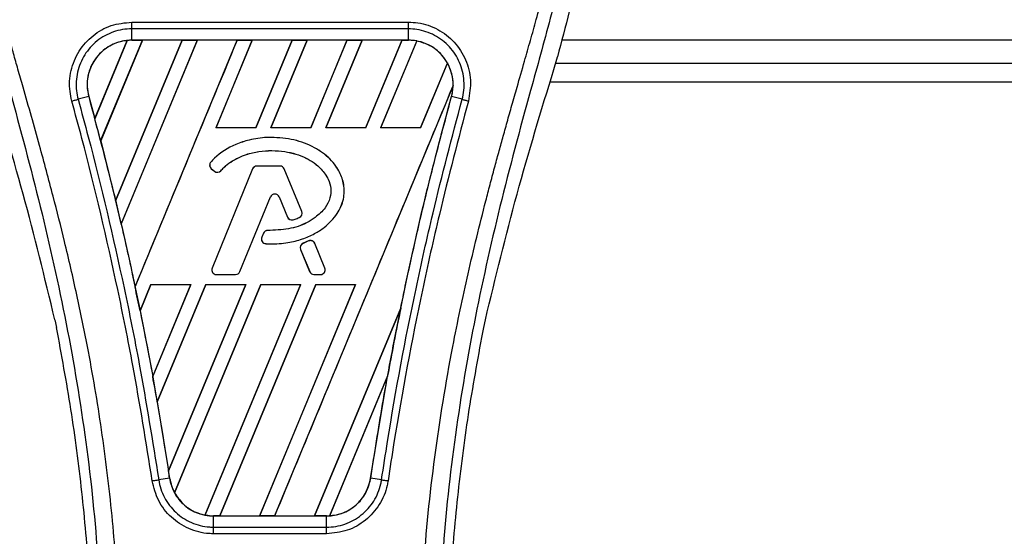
# Model space of a CAD drawing. Header units: millimetres. Extents: x 0 to 420, y 0 to 297.
# Tile 23 of 80: x 89 to 100, y 252 to 258. Entities that reach past the tile are written whole.
import ezdxf

# ---------------------------------------------------------------- set-up
doc = ezdxf.new("R2010")
doc.units = ezdxf.units.MM

msp = doc.modelspace()

# ---------------------------------------------------------------- linework, layer by layer
at = {"color": 7, "linetype": 'Continuous', "lineweight": 25}
for p, q in [((90.0279, 257.8824), (93.295, 257.8824)), ((90.0279, 257.6692), (90.0279, 257.8029)), ((93.295, 257.8029), (90.0279, 257.8029)), ((93.295, 257.6692), (93.295, 257.8029)), ((89.5923, 256.743), (89.9741, 257.6655)), ((89.9759, 257.6664), (89.5924, 256.7406)), ((89.6613, 256.48), (90.1538, 257.669)), ((90.1549, 257.6683), (89.662, 256.4792)), ((90.6234, 257.6683), (89.8387, 255.7729)), ((89.8388, 255.7706), (90.6251, 257.669)), ((90.8019, 257.669), (89.903, 255.4988)), ((89.9037, 255.498), (90.8031, 257.6683)), ((93.295, 257.6692), (90.0279, 257.6692)), ((90.0279, 257.669), (90.0279, 257.6692)), ((90.0279, 257.669), (90.1538, 257.669)), ((90.0674, 254.7578), (91.2732, 257.669)), ((90.1538, 257.669), (90.1549, 257.6683)), ((90.6234, 257.6683), (90.1549, 257.6683)), ((90.6251, 257.669), (90.6234, 257.6683)), ((90.6251, 257.669), (90.8019, 257.669)), ((90.8031, 257.6683), (90.8019, 257.669)), ((91.2715, 257.6683), (90.8031, 257.6683)), ((91.45, 257.669), (91.0215, 256.6344)), ((91.023, 256.6354), (91.4512, 257.6683)), ((91.2732, 257.669), (91.2715, 257.6683)), ((91.2732, 257.669), (91.45, 257.669)), ((91.4512, 257.6683), (91.45, 257.669)), ((91.9196, 257.6683), (91.4512, 257.6683)), ((91.9196, 257.6683), (91.4922, 256.6354)), ((91.4928, 256.6344), (91.9214, 257.669)), ((92.0981, 257.669), (91.6696, 256.6344)), ((91.6711, 256.6354), (92.0993, 257.6683)), ((91.9214, 257.669), (91.9196, 257.6683)), ((91.9214, 257.669), (92.0981, 257.669)), ((92.0993, 257.6683), (92.0981, 257.669)), ((92.5678, 257.6683), (92.0993, 257.6683)), ((92.5678, 257.6683), (92.1403, 256.6354)), ((92.1409, 256.6344), (92.5695, 257.669)), ((92.7463, 257.669), (92.3177, 256.6344)), ((92.3192, 256.6354), (92.7474, 257.6683)), ((92.5695, 257.669), (92.5678, 257.6683)), ((92.5695, 257.669), (92.7463, 257.669)), ((92.7474, 257.6683), (92.7463, 257.669)), ((93.2159, 257.6683), (92.7474, 257.6683)), ((93.2159, 257.6683), (92.7884, 256.6354)), ((92.7891, 256.6344), (93.2176, 257.669)), ((93.3907, 257.6602), (92.9658, 256.6344)), ((92.9673, 256.6354), (93.3918, 257.6593)), ((93.2176, 257.669), (93.2159, 257.6683)), ((93.2176, 257.669), (93.295, 257.669)), ((93.295, 257.669), (93.295, 257.6692)), ((130.3105, 257.6686), (95.0996, 257.6686)), ((95.0086, 257.3222), (95.052, 257.4738)), ((93.753, 257.4001), (93.4365, 256.6354)), ((93.4372, 256.6344), (93.7541, 257.3994)), ((95.0298, 257.3965), (130.3105, 257.3965)), ((93.8207, 257.1335), (91.7149, 252.0497)), ((94.9664, 257.1787), (130.3105, 257.1787)), ((89.5206, 257.0033), (89.3959, 256.9708)), ((89.5215, 257.0035), (89.5206, 257.0033)), ((89.5215, 257.0035), (89.5923, 256.743)), ((93.8013, 257.0035), (93.8023, 257.0033)), ((93.927, 256.9708), (93.8023, 257.0033)), ((91.023, 256.6354), (91.0215, 256.6344)), ((91.4928, 256.6344), (91.0215, 256.6344)), ((91.4922, 256.6354), (91.023, 256.6354)), ((91.4928, 256.6344), (91.4922, 256.6354)), ((91.6711, 256.6354), (91.6696, 256.6344)), ((92.1409, 256.6344), (91.6696, 256.6344)), ((92.1403, 256.6354), (91.6711, 256.6354)), ((92.1409, 256.6344), (92.1403, 256.6354)), ((92.3192, 256.6354), (92.3177, 256.6344)), ((92.7891, 256.6344), (92.3177, 256.6344)), ((92.7884, 256.6354), (92.3192, 256.6354)), ((92.7891, 256.6344), (92.7884, 256.6354)), ((92.9673, 256.6354), (92.9658, 256.6344)), ((93.4372, 256.6344), (92.9658, 256.6344)), ((93.4365, 256.6354), (92.9673, 256.6354)), ((93.4372, 256.6344), (93.4365, 256.6354)), ((89.662, 256.4792), (89.6613, 256.48)), ((89.662, 256.4792), (89.8387, 255.7729)), ((91.6746, 256.5208), (91.6746, 256.5212)), ((90.9617, 256.2297), (90.9614, 256.23)), ((90.9678, 256.1516), (90.9676, 256.1513)), ((90.9676, 256.1513), (91.0032, 256.1217)), ((90.9678, 256.1516), (91.0034, 256.122)), ((91.4548, 256.1485), (90.9767, 254.9774)), ((91.4552, 256.1484), (90.977, 254.9772)), ((91.0034, 256.122), (91.0032, 256.1217)), ((91.0798, 256.1281), (91.08, 256.1278)), ((91.4552, 256.1484), (91.4548, 256.1485)), ((91.5059, 256.1824), (91.5059, 256.1828)), ((91.778, 256.1828), (91.5059, 256.1828)), ((91.778, 256.1824), (91.5059, 256.1824)), ((91.778, 256.1824), (91.778, 256.1828)), ((91.8287, 256.1484), (91.829, 256.1485)), ((92.034, 255.6455), (91.8287, 256.1484)), ((92.0343, 255.6457), (91.829, 256.1485)), ((91.3055, 254.9358), (91.6656, 255.8177)), ((91.3059, 254.9357), (91.6659, 255.8176)), ((91.6656, 255.8177), (91.6659, 255.8176)), ((91.7683, 255.8177), (91.768, 255.8176)), ((91.768, 255.8176), (91.865, 255.58)), ((91.7683, 255.8177), (91.8653, 255.5801)), ((92.034, 255.6455), (92.0343, 255.6457)), ((89.9037, 255.498), (89.903, 255.4988)), ((91.8653, 255.5801), (91.865, 255.58)), ((91.9319, 255.5484), (91.9321, 255.5481)), ((92.0041, 255.5742), (92.0043, 255.5739)), ((91.5822, 255.3884), (91.5628, 255.3419)), ((91.5826, 255.3883), (91.5631, 255.3418)), ((91.5826, 255.3883), (91.5822, 255.3884)), ((91.633, 255.4219), (91.633, 255.4222)), ((91.5631, 255.3418), (91.5628, 255.3419)), ((91.6105, 255.266), (91.6104, 255.2656)), ((92.1156, 255.2982), (92.05, 255.27)), ((92.0501, 255.2697), (92.05, 255.27)), ((92.1157, 255.2979), (92.0501, 255.2697)), ((92.1157, 255.2979), (92.1156, 255.2982)), ((92.188, 255.2683), (92.1884, 255.2684)), ((92.3068, 254.9772), (92.188, 255.2683)), ((92.3072, 254.9774), (92.1884, 255.2684)), ((92.021, 255.1987), (92.0207, 255.1986)), ((92.0207, 255.1986), (92.128, 254.9357)), ((92.021, 255.1987), (92.1284, 254.9358)), ((90.977, 254.9772), (90.9767, 254.9774)), ((91.3055, 254.9358), (91.3059, 254.9357)), ((92.1284, 254.9358), (92.128, 254.9357)), ((92.3068, 254.9772), (92.3072, 254.9774)), ((91.0277, 254.9018), (91.0277, 254.9014)), ((91.0277, 254.9018), (91.2548, 254.9018)), ((91.0277, 254.9014), (91.2548, 254.9014)), ((91.2548, 254.9018), (91.2548, 254.9014)), ((92.179, 254.9018), (92.179, 254.9014)), ((92.179, 254.9018), (92.2562, 254.9018)), ((92.179, 254.9014), (92.2562, 254.9014)), ((92.2562, 254.9018), (92.2562, 254.9014)), ((90.2548, 254.7836), (90.1264, 254.4735)), ((90.1271, 254.4725), (90.2555, 254.7826)), ((90.2548, 254.7836), (90.7262, 254.7836)), ((90.2548, 254.7836), (90.2555, 254.7826)), ((90.2555, 254.7826), (90.7247, 254.7826)), ((90.2761, 253.6968), (90.7262, 254.7836)), ((90.7247, 254.7826), (90.2761, 253.6997)), ((90.903, 254.7836), (90.3292, 253.3983)), ((90.3299, 253.3972), (90.9036, 254.7826)), ((90.462, 252.5811), (91.3743, 254.7836)), ((91.3729, 254.7826), (90.4621, 252.5847)), ((91.5511, 254.7836), (90.5325, 252.3246)), ((90.5337, 252.3238), (91.5517, 254.7826)), ((90.7247, 254.7826), (90.7262, 254.7836)), ((92.021, 254.7826), (90.8929, 252.0603)), ((90.8941, 252.0594), (92.0224, 254.7836)), ((90.903, 254.7836), (91.3743, 254.7836)), ((90.903, 254.7836), (90.9036, 254.7826)), ((90.9036, 254.7826), (91.3729, 254.7826)), ((92.1992, 254.7836), (91.0668, 252.0497)), ((91.0687, 252.0504), (92.1999, 254.7826)), ((91.3729, 254.7826), (91.3743, 254.7836)), ((92.6691, 254.7826), (91.5369, 252.0504)), ((91.5382, 252.0497), (92.6706, 254.7836)), ((91.5511, 254.7836), (92.0224, 254.7836)), ((91.5511, 254.7836), (91.5517, 254.7826)), ((91.5517, 254.7826), (92.021, 254.7826)), ((92.021, 254.7826), (92.0224, 254.7836)), ((92.1992, 254.7836), (92.6706, 254.7836)), ((92.1992, 254.7836), (92.1999, 254.7826)), ((92.1999, 254.7826), (92.6691, 254.7826)), ((92.6691, 254.7826), (92.6706, 254.7836)), ((90.1271, 254.4725), (90.1264, 254.4735)), ((90.1271, 254.4725), (90.2761, 253.6997)), ((93.2026, 254.5058), (92.185, 252.0504)), ((92.1863, 252.0497), (93.2025, 254.5031)), ((89.1214, 254.3682), (89.1406, 254.2773)), ((94.1823, 254.2773), (94.2014, 254.3682)), ((93.048, 253.7032), (92.3635, 252.0509)), ((92.3654, 252.0517), (93.0461, 253.6958)), ((92.8477, 252.498), (93.0461, 253.6958)), ((90.3299, 253.3972), (90.3292, 253.3983)), ((90.3299, 253.3972), (90.4621, 252.5847)), ((90.4742, 252.4979), (90.3463, 252.4769)), ((90.4745, 252.4979), (90.4742, 252.4979)), ((92.8477, 252.498), (92.8486, 252.4979)), ((92.9765, 252.4769), (92.8486, 252.4979)), ((90.9946, 252.0497), (90.9946, 252.0495)), ((91.0668, 252.0497), (90.9946, 252.0497)), ((90.9946, 251.9179), (90.9946, 252.0495)), ((90.9946, 252.0495), (92.3282, 252.0495)), ((91.0668, 252.0497), (91.0687, 252.0504)), ((91.0687, 252.0504), (91.5369, 252.0504)), ((91.5369, 252.0504), (91.5382, 252.0497)), ((91.7149, 252.0497), (91.5382, 252.0497)), ((91.7149, 252.0497), (91.7168, 252.0504)), ((91.7168, 252.0504), (92.185, 252.0504)), ((92.185, 252.0504), (92.1863, 252.0497)), ((92.3282, 252.0497), (92.1863, 252.0497)), ((92.3282, 252.0497), (92.3282, 252.0495)), ((92.3282, 251.9179), (92.3282, 252.0495)), ((90.9946, 251.9179), (92.3282, 251.9179)), ((92.3282, 251.8397), (90.9946, 251.8397))]:
    msp.add_line(p, q, dxfattribs=at)
for centre, radius, start, end in [((90.0279, 257.1431), 0.5258, 90, 95.67248), ((93.295, 257.1431), 0.5258, 79.50442, 90), ((93.295, 257.1431), 0.5258, 358.9448, 29.16926), ((52.7688, 246.8714), 38.1233, 14.59831, 15.00332), ((91.0029, 256.1937), 0.0551, 138.8059, 230.16689), ((91.0029, 256.1937), 0.0547, 138.8059, 230.16689), ((91.0385, 256.164), 0.0551, 230.16689, 318.97709), ((91.0385, 256.164), 0.0547, 230.16689, 318.97709), ((91.5059, 256.1277), 0.0551, 90, 157.79071), ((91.5059, 256.1277), 0.0547, 90, 157.79071), ((91.778, 256.1277), 0.0551, 22.20929, 90), ((91.778, 256.1277), 0.0547, 22.20929, 90), ((91.7169, 255.7967), 0.0555, 22.20926, 157.79071), ((91.7169, 255.7967), 0.0551, 22.20926, 157.79071), ((52.7688, 246.8714), 38.1233, 13.07956, 13.49924), ((91.9833, 255.6249), 0.0547, 292.3787, 22.20929), ((91.9833, 255.6249), 0.0551, 292.3787, 22.20929), ((91.916, 255.6008), 0.0551, 202.20926, 286.93498), ((91.916, 255.6008), 0.0547, 202.20926, 286.93498), ((91.6331, 255.3671), 0.0551, 90.035, 157.29049), ((91.6331, 255.3671), 0.0547, 90.035, 157.29049), ((91.6136, 255.3207), 0.0551, 157.29049, 266.67135), ((91.6136, 255.3207), 0.0547, 157.29049, 266.67135), ((92.0717, 255.2194), 0.0551, 113.24584, 202.20927), ((92.0717, 255.2194), 0.0547, 113.24584, 202.20927), ((92.1373, 255.2476), 0.0551, 22.20926, 113.24584), ((92.1373, 255.2476), 0.0547, 22.20926, 113.24584), ((91.0277, 254.9565), 0.0551, 157.79071, 270), ((91.0277, 254.9565), 0.0547, 157.79071, 270), ((91.2548, 254.9565), 0.0547, 270, 337.79071), ((91.2548, 254.9565), 0.0551, 270, 337.79071), ((92.179, 254.9565), 0.0551, 202.20927, 270), ((92.179, 254.9565), 0.0547, 202.20927, 270), ((92.2562, 254.9565), 0.0551, 270, 22.20926), ((92.2562, 254.9565), 0.0547, 270, 22.20926), ((52.7688, 246.8714), 38.1233, 11.50231, 11.93873), ((130.5541, 246.8714), 38.1233, 168.4523, 169.67661), ((52.7688, 246.8714), 38.1233, 9.85787, 10.3136), ((52.7688, 246.8714), 38.1233, 8.48712, 8.61357), ((90.9946, 252.5755), 0.5258, 188.48712, 208.50561), ((90.9946, 252.5755), 0.5258, 258.97515, 270), ((92.3282, 252.5755), 0.5258, 270, 273.84823)]:
    msp.add_arc(centre, radius, start, end, dxfattribs=at)
for centre, major_axis, start_param, end_param in [((90.4282, 256.9773), (0.8006, -0.3316), 2.4758381, 2.4783482), ((93.0048, 257.2633), (0.5803, -0.2404), 1.2366218, 1.2388756), ((93.5184, 257.0506), (0.4469, -0.1851), 1.3956244, 1.3981763), ((92.8204, 257.3397), (0.9491, -0.3931), 0.2126997, 0.2177966), ((19.9789, 260.4534), (65.5848, -27.1661), 0.3871172, 0.3871554), ((19.7945, 260.5298), (65.9535, -27.3188), 0.3708848, 0.3709216), ((19.6102, 260.6062), (66.3223, -27.4716), 0.3541373, 0.3541766), ((118.6004, 251.8228), (23.9091, -9.9035), 3.4705541, 3.4706731), ((19.4258, 260.6825), (66.6911, -27.6243), 0.3367929, 0.3368383), ((165.5059, 232.3939), (69.909, -28.9573), 3.2646071, 3.2647237), ((19.2414, 260.7589), (67.0598, -27.7771), 0.3187494, 0.3188063), ((90.7727, 252.6674), (0.4439, -0.1839), 4.5226294, 4.5255134), ((91.2862, 252.4547), (0.5833, -0.2416), 4.3691473, 4.3715621), ((91.9326, 252.7394), (0.7914, -0.3278), 5.5949939, 5.5976427)]:
    msp.add_ellipse(centre, major_axis=major_axis, ratio=0.8660474, start_param=start_param, end_param=end_param, dxfattribs=at)
for points, knots in [([(88.8862, 262.5326), (88.7642, 262.3961), (88.5176, 262.1204), (88.2068, 261.6118), (87.9697, 261.0109), (87.8643, 260.4133), (87.8446, 259.8862), (87.8754, 259.29), (88.0055, 258.4799), (88.1767, 257.8309), (88.2709, 257.4738)], [0, 0, 0, 0, 0.1020555, 0.2062434, 0.3310387, 0.4607193, 0.5429728, 0.6252686, 0.7937741, 1, 1, 1, 1]), ([(94.4367, 262.5325), (94.5587, 262.3961), (94.8052, 262.1204), (95.1161, 261.6118), (95.3531, 261.0109), (95.4586, 260.4133), (95.4783, 259.8862), (95.4475, 259.29), (95.3173, 258.4799), (95.1462, 257.8309), (95.052, 257.4738)], [0, 0, 0, 0, 0.102054, 0.2062404, 0.3310362, 0.4607173, 0.5429711, 0.6252671, 0.7937733, 1, 1, 1, 1]), ([(88.7377, 262.1958), (88.7052, 262.1483), (88.6067, 262.0048), (88.4443, 261.7304), (88.2751, 261.3619), (88.1452, 260.9596), (88.0556, 260.49), (88.025, 259.9557), (88.0638, 259.3697), (88.1702, 258.6908), (88.3509, 257.9254), (88.638, 256.9034), (88.9587, 255.7055), (89.2678, 254.3219), (89.5005, 252.9245), (89.6489, 251.5159), (89.6658, 250.5733), (89.6743, 250.1021)], [0, 0, 0, 0, 0.0171315, 0.0518789, 0.0867888, 0.1216172, 0.1567305, 0.2033881, 0.2503481, 0.2972709, 0.3674165, 0.4376773, 0.5502447, 0.6628473, 0.7753466, 0.8877074, 1, 1, 1, 1]), ([(89.8912, 250.0949), (89.887, 250.4143), (89.8785, 251.0671), (89.8021, 252.0594), (89.6819, 253.0606), (89.5333, 253.9302), (89.3806, 254.6707), (89.245, 255.2619), (89.0969, 255.8492), (88.9333, 256.4562), (88.7927, 256.9557), (88.6889, 257.3174), (88.6365, 257.5015), (88.5872, 257.6751), (88.5445, 257.8264), (88.5025, 257.9779), (88.4651, 258.1195), (88.4266, 258.2703), (88.3911, 258.4153), (88.3587, 258.5544), (88.3293, 258.6876), (88.2806, 258.9236), (88.2234, 259.2532), (88.1746, 259.6884), (88.1613, 260.1132), (88.1878, 260.5363), (88.2614, 260.9498), (88.3803, 261.3502), (88.5414, 261.7249), (88.6827, 261.9786), (88.7809, 262.1373), (88.8162, 262.1916), (88.8332, 262.2178)], [0, 0, 0, 0, 0.0757702, 0.1548571, 0.2359051, 0.3148505, 0.3639911, 0.4151955, 0.4586591, 0.5076202, 0.5642678, 0.5817192, 0.5968623, 0.6096795, 0.624536, 0.6341631, 0.6469813, 0.6592987, 0.6711121, 0.6824202, 0.6932232, 0.7035232, 0.739704, 0.7727671, 0.8079075, 0.8413785, 0.8748477, 0.9102013, 0.9450667, 0.9801292, 0.9903909, 1, 1, 1, 1]), ([(93.4316, 250.0949), (93.4395, 250.5377), (93.4552, 251.4232), (93.5922, 252.7451), (93.7812, 253.9076), (93.9945, 254.9145), (94.1489, 255.5496), (94.2571, 255.9649), (94.3078, 256.1555), (94.3577, 256.3392), (94.4074, 256.5189), (94.4594, 256.705), (94.516, 256.9052), (94.5848, 257.1458), (94.6579, 257.4012), (94.7336, 257.6678), (94.8067, 257.9257), (94.882, 258.2108), (94.9555, 258.5116), (95.0426, 258.9141), (95.1232, 259.3984), (95.1661, 259.9746), (95.1463, 260.419), (95.0992, 260.7381), (95.0573, 260.9419), (95.0032, 261.1466), (94.9392, 261.3413), (94.8637, 261.5332), (94.7801, 261.7164), (94.6892, 261.8922), (94.5909, 262.0606), (94.5241, 262.1628), (94.4882, 262.2178)], [0, 0, 0, 0, 0.1050162, 0.2100001, 0.3148093, 0.3841756, 0.4540228, 0.4697491, 0.4859574, 0.5007826, 0.5148922, 0.5301685, 0.5466097, 0.5642069, 0.5895177, 0.6096146, 0.6299353, 0.6531323, 0.6795668, 0.7034488, 0.7509822, 0.7962784, 0.8412589, 0.8577085, 0.8747396, 0.8922462, 0.9101144, 0.9261934, 0.9450023, 0.962977, 0.9800887, 1, 1, 1, 1]), ([(94.5851, 262.1958), (94.6177, 262.1484), (94.7162, 262.0048), (94.8785, 261.7304), (95.0477, 261.3619), (95.1776, 260.9596), (95.2672, 260.49), (95.2978, 259.9557), (95.259, 259.3697), (95.1527, 258.6908), (94.972, 257.9254), (94.6849, 256.9034), (94.3641, 255.7055), (94.0551, 254.3219), (93.8224, 252.9245), (93.674, 251.5159), (93.657, 250.5733), (93.6486, 250.1021)], [0, 0, 0, 0, 0.0171351, 0.0518824, 0.0867922, 0.1216204, 0.1567336, 0.2033911, 0.2503509, 0.2972735, 0.3674188, 0.4376794, 0.5502464, 0.6628485, 0.7753474, 0.8877078, 1, 1, 1, 1]), ([(89.3219, 256.9508), (89.3135, 256.988), (89.287, 257.1057), (89.3006, 257.3129), (89.3957, 257.5455), (89.5626, 257.7317), (89.7813, 257.8581), (89.9457, 257.8743), (90.0279, 257.8824)], [0, 0, 0, 0, 0.0848238, 0.2686633, 0.4522096, 0.6351901, 0.8176699, 1, 1, 1, 1]), ([(93.295, 257.8824), (93.3318, 257.8807), (93.4508, 257.8752), (93.6456, 257.8079), (93.8445, 257.6544), (93.9798, 257.4429), (94.0434, 257.1967), (94.0151, 257.0328), (94.001, 256.9508)], [0, 0, 0, 0, 0.08215471, 0.26513997, 0.44867114, 0.63249904, 0.81630092, 1, 1, 1, 1]), ([(90.0279, 257.8029), (90.0279, 257.8029), (89.9549, 257.8029), (89.8076, 257.7779), (89.6121, 257.6697), (89.4627, 257.5024), (89.3766, 257.2947), (89.3663, 257.1098), (89.3869, 257.0036), (89.3959, 256.9708), (89.3959, 256.9708)], [0, 0, 0, 0, 0.0000054, 0.1821036, 0.3644363, 0.5473941, 0.7310397, 0.9150665, 0.9999946, 1, 1, 1, 1]), ([(93.927, 256.9708), (93.927, 256.9708), (93.9465, 257.0419), (93.9615, 257.1919), (93.9084, 257.4107), (93.7859, 257.5998), (93.6082, 257.7372), (93.4341, 257.7949), (93.3278, 257.8029), (93.295, 257.8029), (93.295, 257.8029)], [0, 0, 0, 0, 0.0000054, 0.1839433, 0.3678851, 0.5517436, 0.7351758, 0.9179546, 0.9999946, 1, 1, 1, 1]), ([(89.9741, 257.6655), (89.9685, 257.6649), (89.9044, 257.6576), (89.7842, 257.6196), (89.6582, 257.5255), (89.5634, 257.4024), (89.505, 257.2564), (89.4971, 257.1103), (89.5159, 257.0282), (89.5215, 257.0035)], [0, 0, 0, 0, 0.0188532, 0.212821, 0.4068166, 0.5283578, 0.7224596, 0.9165622, 1, 1, 1, 1]), ([(90.0279, 257.6692), (89.9873, 257.6665), (89.9065, 257.6611), (89.7919, 257.6182), (89.6897, 257.5523), (89.6054, 257.4644), (89.5432, 257.3598), (89.5069, 257.2437), (89.4962, 257.1219), (89.5125, 257.0427), (89.5206, 257.0033)], [0, 0, 0, 0, 0.1256962, 0.2503257, 0.3752801, 0.5004409, 0.6251501, 0.7500378, 0.8754735, 1, 1, 1, 1]), ([(91.2715, 257.6683), (91.071, 257.1837), (90.6698, 256.2144), (90.2682, 255.245), (90.0674, 254.7603)], [0, 0, 0, 0, 0.499922, 1, 1, 1, 1]), ([(93.8023, 257.0033), (93.8104, 257.043), (93.8262, 257.1199), (93.8166, 257.2379), (93.793, 257.3182), (93.7587, 257.3954), (93.7139, 257.4688), (93.6304, 257.5544), (93.5289, 257.6192), (93.4149, 257.6613), (93.3347, 257.6666), (93.295, 257.6692)], [0, 0, 0, 0, 0.1252996, 0.2427415, 0.3633756, 0.383202, 0.5053593, 0.6278262, 0.7514156, 0.8768992, 1, 1, 1, 1]), ([(93.753, 257.4001), (93.7519, 257.4021), (93.7326, 257.4361), (93.6743, 257.5154), (93.5546, 257.6132), (93.4447, 257.6443), (93.3918, 257.6593)], [0, 0, 0, 0, 0.015125, 0.2568329, 0.6424132, 1, 1, 1, 1]), ([(89.1214, 254.3682), (89.0013, 254.8638), (88.7609, 255.8556), (88.4633, 256.8331), (88.3143, 257.3222)], [0, 0, 0, 0, 0.49959655, 1, 1, 1, 1]), ([(94.2014, 254.3682), (94.3215, 254.8638), (94.5619, 255.8556), (94.8596, 256.8331), (95.0086, 257.3222)], [0, 0, 0, 0, 0.49959655, 1, 1, 1, 1]), ([(91.7168, 252.0504), (92.0671, 252.8968), (92.7679, 254.5897), (93.4693, 256.2825), (93.82, 257.1289)], [0, 0, 0, 0, 0.4999621, 1, 1, 1, 1]), ([(93.8013, 257.0035), (93.8063, 257.0237), (93.8163, 257.065), (93.8188, 257.1073), (93.82, 257.1289)], [0, 0, 0, 0, 0.4902101, 1, 1, 1, 1]), ([(89.5206, 257.0033), (89.6195, 256.632), (89.8171, 255.8898), (90.0733, 254.7525), (90.2967, 253.6223), (90.4165, 252.8637), (90.4742, 252.4979)], [0, 0, 0, 0, 0.2501192, 0.5000009, 0.7588831, 1, 1, 1, 1]), ([(92.8486, 252.4979), (92.894, 252.7884), (92.9875, 253.3868), (93.1568, 254.2925), (93.3512, 255.2122), (93.5648, 256.1178), (93.7241, 256.7116), (93.8023, 257.0033)], [0, 0, 0, 0, 0.1914703, 0.3943123, 0.5997554, 0.8034134, 1, 1, 1, 1]), ([(93.2026, 254.5058), (93.2205, 254.5925), (93.3162, 255.0549), (93.5051, 255.8904), (93.7026, 256.6324), (93.8013, 257.0035)], [0, 0, 0, 0, 0.1034032, 0.5514873, 1, 1, 1, 1]), ([(90.2702, 252.4651), (90.1975, 252.9203), (90.0768, 253.6768), (89.8058, 255.0264), (89.5611, 256.0668), (89.3618, 256.8034), (89.3219, 256.9508)], [0, 0, 0, 0, 0.3014378, 0.5009532, 0.9001401, 1, 1, 1, 1]), ([(89.3959, 256.9708), (89.4359, 256.8231), (89.6358, 256.0853), (89.8809, 255.043), (90.1525, 253.6909), (90.2735, 252.9329), (90.3463, 252.4769)], [0, 0, 0, 0, 0.099838, 0.4990257, 0.6985534, 1, 1, 1, 1]), ([(92.9765, 252.4769), (92.9996, 252.628), (93.1153, 253.3835), (93.3134, 254.4356), (93.6128, 255.782), (93.809, 256.5242), (93.927, 256.9708)], [0, 0, 0, 0, 0.0997807, 0.4989834, 0.6985248, 1, 1, 1, 1]), ([(94.001, 256.9508), (93.8833, 256.505), (93.6877, 255.7641), (93.3888, 254.4202), (93.1911, 253.37), (93.0757, 252.6159), (93.0527, 252.4651)], [0, 0, 0, 0, 0.3015218, 0.5010473, 0.9002301, 1, 1, 1, 1]), ([(93.927, 256.9708), (93.9321, 256.9694), (93.9424, 256.9667), (93.9607, 256.9618), (93.9804, 256.9565), (93.9941, 256.9527), (94.001, 256.9508)], [0, 0, 0, 0, 0.2499999, 0.4999999, 0.7499999, 1, 1, 1, 1]), ([(91.6746, 256.5212), (91.6572, 256.5209), (91.5697, 256.5195), (91.4268, 256.4983), (91.2124, 256.4284), (91.0575, 256.3336), (90.9756, 256.2453), (90.9614, 256.23)], [0, 0, 0, 0, 0.0660982, 0.3316094, 0.5433398, 0.9207225, 1, 1, 1, 1]), ([(91.6746, 256.5208), (91.6572, 256.5205), (91.5697, 256.5192), (91.4268, 256.4979), (91.2125, 256.428), (91.0577, 256.3333), (90.9759, 256.245), (90.9617, 256.2297)], [0, 0, 0, 0, 0.0661253, 0.3317462, 0.54347, 0.9208325, 1, 1, 1, 1]), ([(91.6104, 255.2656), (91.6278, 255.2648), (91.7151, 255.2609), (91.8615, 255.2719), (92.0378, 255.3156), (92.1813, 255.3776), (92.296, 255.4507), (92.3853, 255.5322), (92.4703, 255.6399), (92.5375, 255.7859), (92.5398, 255.9601), (92.495, 256.0909), (92.4351, 256.19), (92.3438, 256.2971), (92.2159, 256.3895), (92.0685, 256.4556), (91.8988, 256.508), (91.765, 256.5159), (91.6746, 256.5212)], [0, 0, 0, 0, 0.021651, 0.1085822, 0.1811552, 0.2464173, 0.3019198, 0.3494146, 0.3957935, 0.4720432, 0.5441891, 0.6064225, 0.6414501, 0.6875664, 0.7804759, 0.8342843, 0.8880657, 1, 1, 1, 1]), ([(91.6105, 255.266), (91.6279, 255.2652), (91.7152, 255.2613), (91.8615, 255.2723), (92.0378, 255.316), (92.1812, 255.378), (92.2958, 255.4511), (92.385, 255.5325), (92.47, 255.6402), (92.5371, 255.786), (92.5394, 255.9601), (92.4946, 256.0908), (92.4348, 256.1898), (92.3435, 256.2969), (92.2157, 256.3892), (92.0683, 256.4553), (91.8987, 256.5076), (91.7649, 256.5155), (91.6746, 256.5208)], [0, 0, 0, 0, 0.0216619, 0.108637, 0.181216, 0.246481, 0.3019802, 0.3494719, 0.3958446, 0.4720735, 0.5441975, 0.6064107, 0.6414308, 0.6875449, 0.7804497, 0.8342603, 0.8880438, 1, 1, 1, 1]), ([(91.0798, 256.1281), (91.0916, 256.1409), (91.1502, 256.2042), (91.2538, 256.2706), (91.3963, 256.3274), (91.5789, 256.3698), (91.779, 256.3681), (91.9644, 256.3277), (92.1154, 256.269), (92.2539, 256.1716), (92.347, 256.039), (92.3845, 255.919), (92.3727, 255.7986), (92.3108, 255.6754), (92.209, 255.5831), (92.0667, 255.4906), (91.8746, 255.4298), (91.7153, 255.4246), (91.633, 255.4219)], [0, 0, 0, 0, 0.0204778, 0.1012315, 0.1411417, 0.200522, 0.3202369, 0.3720725, 0.4227171, 0.509806, 0.5661201, 0.61013, 0.6545191, 0.7046271, 0.7684678, 0.8132113, 0.9036005, 1, 1, 1, 1]), ([(91.08, 256.1278), (91.0919, 256.1406), (91.1505, 256.2039), (91.254, 256.2703), (91.3965, 256.327), (91.579, 256.3694), (91.779, 256.3677), (91.9643, 256.3273), (92.1152, 256.2687), (92.2537, 256.1713), (92.3466, 256.0388), (92.3841, 255.919), (92.3724, 255.7987), (92.3105, 255.6756), (92.2088, 255.5834), (92.0666, 255.4909), (91.8745, 255.4302), (91.7153, 255.4249), (91.633, 255.4222)], [0, 0, 0, 0, 0.02049, 0.1012505, 0.1411639, 0.2005563, 0.3202954, 0.3721325, 0.4227811, 0.5098684, 0.5661596, 0.6101442, 0.6545081, 0.7045954, 0.7684199, 0.8131655, 0.9035591, 1, 1, 1, 1]), ([(89.9037, 255.498), (89.959, 255.2542), (90.0148, 255.0086), (90.067, 254.7621), (90.0674, 254.7603)], [0, 0, 0, 0, 0.99248461, 1, 1, 1, 1]), ([(91.9319, 255.5484), (91.9403, 255.5511), (91.9566, 255.5562), (91.9807, 255.5648), (91.9963, 255.5711), (92.0041, 255.5742)], [0, 0, 0, 0, 0.3407852, 0.6702324, 1, 1, 1, 1]), ([(91.9321, 255.5481), (91.9404, 255.5507), (91.9567, 255.5558), (91.9808, 255.5645), (91.9965, 255.5708), (92.0043, 255.5739)], [0, 0, 0, 0, 0.3406248, 0.6701521, 1, 1, 1, 1]), ([(89.56, 250.3873), (89.551, 250.7119), (89.5331, 251.362), (89.4462, 252.3363), (89.3196, 253.3097), (89.2003, 253.9545), (89.1406, 254.2773)], [0, 0, 0, 0, 0.2486567, 0.4978798, 0.7487052, 1, 1, 1, 1]), ([(93.7629, 250.3873), (93.7718, 250.7119), (93.7897, 251.362), (93.8766, 252.3363), (94.0032, 253.3097), (94.1226, 253.9545), (94.1823, 254.2773)], [0, 0, 0, 0, 0.2486567, 0.4978798, 0.7487052, 1, 1, 1, 1]), ([(90.3463, 252.4769), (90.3463, 252.4769), (90.3572, 252.4042), (90.4039, 252.2615), (90.5405, 252.0836), (90.728, 251.9608), (90.8894, 251.9211), (90.9786, 251.9179), (90.9946, 251.9179), (90.9946, 251.9179)], [0, 0, 0, 0, 0.000007, 0.2373557, 0.474586, 0.7115755, 0.9483527, 0.999993, 1, 1, 1, 1]), ([(90.4742, 252.4979), (90.4899, 252.437), (90.5211, 252.3154), (90.6447, 252.1694), (90.8073, 252.0688), (90.9322, 252.0559), (90.9946, 252.0495)], [0, 0, 0, 0, 0.2501533, 0.5000796, 0.7500263, 1, 1, 1, 1]), ([(92.3282, 252.0495), (92.3907, 252.0559), (92.5156, 252.0689), (92.6783, 252.1695), (92.8018, 252.3155), (92.833, 252.4371), (92.8486, 252.4979)], [0, 0, 0, 0, 0.2501277, 0.5000437, 0.7500008, 1, 1, 1, 1]), ([(92.3282, 251.9179), (92.3282, 251.9179), (92.4015, 251.9179), (92.5492, 251.9429), (92.745, 252.0515), (92.8942, 252.2186), (92.9576, 252.3726), (92.9741, 252.4608), (92.9765, 252.4769), (92.9765, 252.4769)], [0, 0, 0, 0, 0.000007, 0.2366161, 0.473319, 0.710219, 0.9474036, 0.999993, 1, 1, 1, 1]), ([(92.3654, 252.0517), (92.3759, 252.0527), (92.445, 252.0589), (92.5487, 252.0917), (92.679, 252.1757), (92.7831, 252.2938), (92.8336, 252.4163), (92.8456, 252.4861), (92.8477, 252.498)], [0, 0, 0, 0, 0.0447354, 0.2940664, 0.450088, 0.6994802, 0.9488717, 1, 1, 1, 1]), ([(92.9765, 252.4769), (92.9818, 252.476), (92.9923, 252.4743), (93.0112, 252.4714), (93.0315, 252.4683), (93.0456, 252.4661), (93.0527, 252.4651)], [0, 0, 0, 0, 0.25, 0.5, 0.75, 1, 1, 1, 1]), ([(90.9946, 251.8397), (90.9767, 251.8401), (90.8769, 251.8424), (90.6962, 251.8881), (90.4878, 252.0253), (90.3306, 252.2239), (90.2903, 252.3847), (90.2702, 252.4651)], [0, 0, 0, 0, 0.0516553, 0.2885366, 0.525578, 0.7627924, 1, 1, 1, 1]), ([(93.0527, 252.4651), (93.0496, 252.4472), (93.0325, 252.3484), (92.9605, 252.1761), (92.7944, 251.9903), (92.5752, 251.864), (92.4105, 251.8478), (92.3282, 251.8397)], [0, 0, 0, 0, 0.0525494, 0.2896487, 0.5265345, 0.7632925, 1, 1, 1, 1]), ([(90.5337, 252.3238), (90.565, 252.2775), (90.6294, 252.1823), (90.7617, 252.0956), (90.8557, 252.0703), (90.8929, 252.0603)], [0, 0, 0, 0, 0.363513, 0.7482845, 1, 1, 1, 1])]:
    msp.add_open_spline(points, degree=3, knots=knots, dxfattribs=at)
for points in [[(90.0279, 257.8029), (90.0279, 257.8084), (90.0279, 257.8195), (90.0279, 257.8393), (90.0279, 257.8605), (90.0279, 257.8751), (90.0279, 257.8824)], [(93.295, 257.8029), (93.295, 257.8084), (93.295, 257.8195), (93.295, 257.8393), (93.295, 257.8605), (93.295, 257.8751), (93.295, 257.8824)], [(89.3219, 256.9508), (89.3287, 256.9527), (89.3424, 256.9564), (89.3621, 256.9618), (89.3805, 256.9667), (89.3908, 256.9694), (89.3959, 256.9708)], [(90.2702, 252.4651), (90.2773, 252.4661), (90.2914, 252.4682), (90.3116, 252.4713), (90.3305, 252.4743), (90.3411, 252.476), (90.3463, 252.4769)], [(90.9946, 251.8397), (90.9946, 251.8469), (90.9946, 251.8613), (90.9946, 251.8821), (90.9946, 251.9016), (90.9946, 251.9125), (90.9946, 251.9179)], [(92.3282, 251.8397), (92.3282, 251.8469), (92.3282, 251.8613), (92.3282, 251.8821), (92.3282, 251.9016), (92.3282, 251.9125), (92.3282, 251.9179)]]:
    msp.add_open_spline(points, degree=3, dxfattribs=at)

doc.saveas('drawing.dxf')
